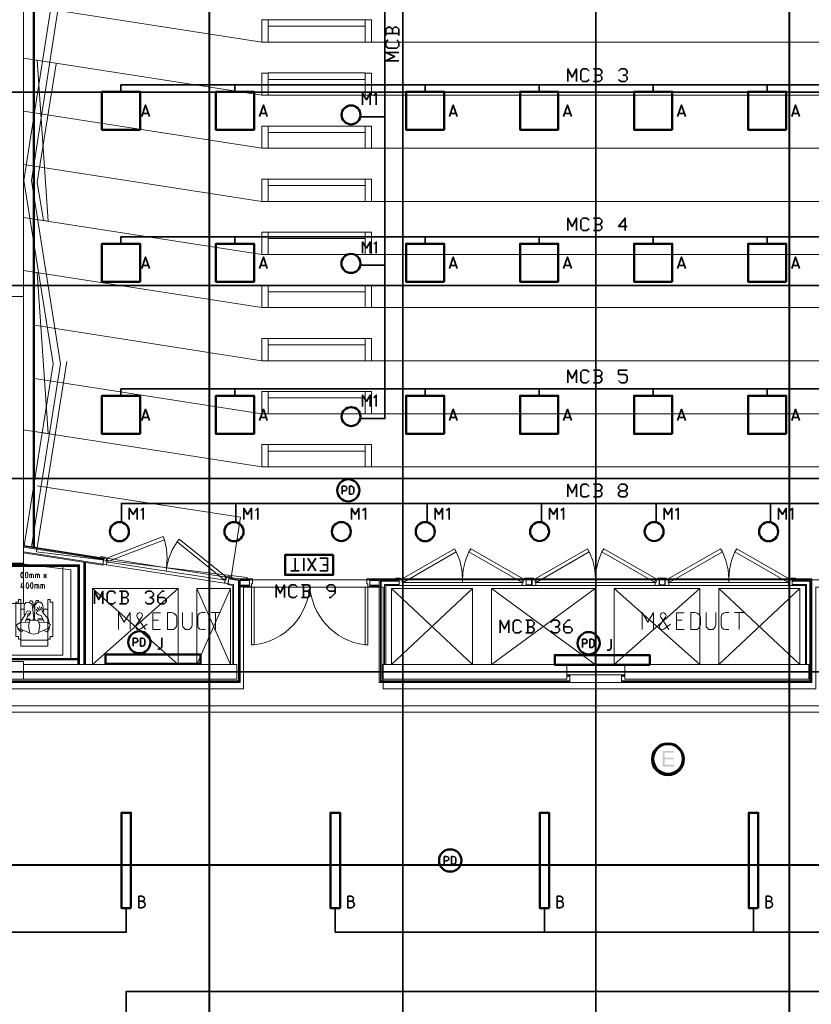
# Model space of a CAD drawing. Header units: millimetres. Extents: x 0.9 to 32.8, y 0.3 to 23.1.
# Tile 94 of 111: x 15.8 to 20.7, y 10.9 to 17. Entities that reach past the tile are written whole.
import ezdxf

# ---------------------------------------------------------------- set-up
doc = ezdxf.new("R2010")
doc.units = ezdxf.units.MM
doc.layers.add('PDF_Geometry', color=9, linetype='Continuous', true_color=0x808080)
doc.layers.add('PDF_Solid Fills', color=7, linetype='Continuous')

msp = doc.modelspace()

# ---------------------------------------------------------------- hatches: boundary and pattern name
at = {"layer": 'PDF_Solid Fills', "true_color": 0x808080, "transparency": 33554559}
for points in [[(28.2152, 16.5795), (28.2152, 16.5828), (1.3427, 16.5828), (1.3427, 16.5778), (28.2152, 16.5778)], [(28.2152, 15.3778), (28.2152, 15.3812), (1.3427, 15.3812), (1.3427, 15.3762), (28.2152, 15.3762)], [(28.2152, 14.1779), (28.2152, 14.1812), (1.3427, 14.1812), (1.3427, 14.1762), (28.2152, 14.1762)], [(28.2152, 12.9762), (28.2152, 12.9796), (1.3427, 12.9796), (1.3427, 12.9746), (28.2152, 12.9746)], [(28.2152, 11.7763), (28.2152, 11.7796), (1.3427, 11.7796), (1.3427, 11.7746), (28.2152, 11.7746)]]:
    msp.add_hatch(color=8, dxfattribs=at).paths.add_polyline_path(points)
at = {"layer": 'PDF_Solid Fills', "transparency": 33554559}
msp.add_hatch(color=256, dxfattribs=at).paths.add_polyline_path([(19.8737, 12.4863), (19.8021, 12.4863), (19.8021, 12.3879), (19.8754, 12.3879), (19.8754, 12.3996), (19.8154, 12.3996), (19.8154, 12.4329), (19.8704, 12.4329), (19.8704, 12.4446), (19.8154, 12.4446), (19.8154, 12.4746), (19.8737, 12.4746)])

# ---------------------------------------------------------------- linework, layer by layer
at = {"layer": 'PDF_Geometry', "lineweight": 5}
for points in [[(16.9889, 0.4266), (16.9889, 22.9359), (16.9889, 22.9143), (16.9838, 22.9143), (16.9838, 22.9359), (16.9838, 0.4266)], [(18.1905, 0.4266), (18.1905, 22.9359), (18.1905, 22.9143), (18.1855, 22.9143), (18.1855, 22.9359), (18.1855, 0.4266)], [(19.3904, 0.4266), (19.3904, 22.9344), (19.3904, 22.9143), (19.3854, 22.9143), (19.3854, 22.9344), (19.3854, 0.4266)], [(20.5921, 0.425), (20.5921, 22.9344), (20.5921, 22.9143), (20.5871, 22.9143), (20.5871, 22.9344), (20.5871, 0.425)]]:
    msp.add_lwpolyline(points, dxfattribs=at)
at = {"layer": 'PDF_Geometry', "lineweight": 18}
for points in [[(15.8322, 15.3095), (15.7422, 15.3095), (15.7422, 13.6529), (15.8322, 13.6529), (15.8322, 20.136), (15.7422, 20.136), (15.7422, 15.3095)], [(17.9538, 16.9895), (17.9538, 17.0295), (17.3522, 17.0295), (17.3522, 16.9895)], [(17.9538, 16.8911), (17.9538, 17.0295), (17.3522, 17.0295), (17.3522, 16.8911)], [(15.9005, 15.7912), (15.9855, 15.7778), (15.9172, 16.7778), (15.9005, 16.7811)], [(17.9538, 16.6595), (17.9538, 16.6995), (17.3522, 16.6995), (17.3522, 16.6595)], [(17.9538, 16.5611), (17.9538, 16.6995), (17.3522, 16.6995), (17.3522, 16.5611)], [(17.9538, 16.3295), (17.9538, 16.3695), (17.3522, 16.3695), (17.3522, 16.3295)], [(17.9538, 16.2312), (17.9538, 16.3695), (17.3522, 16.3695), (17.3522, 16.2312)], [(17.9538, 15.9995), (17.9538, 16.0395), (17.3522, 16.0395), (17.3522, 15.9995)], [(17.9538, 15.9012), (17.9538, 16.0395), (17.3522, 16.0395), (17.3522, 15.9012)], [(17.9538, 15.6695), (17.9538, 15.7095), (17.3522, 15.7095), (17.3522, 15.6695)], [(17.9538, 15.5712), (17.9538, 15.7095), (17.3522, 15.7095), (17.3522, 15.5712)], [(15.9005, 14.4712), (15.9855, 14.4579), (15.9172, 15.4578), (15.9005, 15.4612)], [(17.9538, 15.3395), (17.9538, 15.3795), (17.3522, 15.3795), (17.3522, 15.3395)], [(17.9538, 15.2412), (17.9538, 15.3795), (17.3522, 15.3795), (17.3522, 15.2412)], [(17.9538, 15.0095), (17.9538, 15.0495), (17.3522, 15.0495), (17.3522, 15.0095)], [(17.9538, 14.9112), (17.9538, 15.0495), (17.3522, 15.0495), (17.3522, 14.9112)], [(17.9538, 14.6795), (17.9538, 14.7195), (17.3522, 14.7195), (17.3522, 14.6795)], [(17.9538, 14.5812), (17.9538, 14.7195), (17.3522, 14.7195), (17.3522, 14.5812)], [(17.9538, 14.3495), (17.9538, 14.3895), (17.3522, 14.3895), (17.3522, 14.3495)], [(17.9538, 14.2512), (17.9538, 14.3895), (17.3522, 14.3895), (17.3522, 14.2512)], [(15.8322, 13.4029), (15.8322, 13.6529), (15.7422, 13.6529), (15.7422, 13.4029)], [(16.3372, 13.6896), (16.3405, 13.6879), (16.3405, 13.6862), (16.3405, 13.6829), (16.3122, 13.6879), (16.3122, 13.6946)], [(16.3455, 13.6612), (16.3489, 13.6829), (16.3305, 13.6846), (16.3255, 13.6462), (16.3372, 13.6446), (16.3472, 13.6429), (16.3489, 13.6596)], [(16.7205, 13.6246), (16.3489, 13.6829), (16.3455, 13.6612), (16.7172, 13.6029)], [(16.0755, 13.0812), (16.0755, 13.6329), (15.7222, 13.6329), (15.7222, 13.0812)], [(15.8272, 13.5629), (15.8306, 13.5729), (15.8306, 13.5846), (15.8272, 13.5946), (15.8239, 13.5962), (15.8206, 13.5946), (15.8155, 13.5846), (15.8155, 13.5729), (15.8206, 13.5629), (15.8239, 13.5612)], [(15.8556, 13.5629), (15.8589, 13.5729), (15.8589, 13.5846), (15.8556, 13.5946), (15.8505, 13.5962), (15.8472, 13.5946), (15.8439, 13.5846), (15.8439, 13.5729), (15.8472, 13.5629), (15.8505, 13.5612)], [(16.7205, 13.6246), (17.0922, 13.5662), (17.0888, 13.5462), (16.7172, 13.6029)], [(15.8589, 13.4979), (15.8639, 13.5079), (15.8639, 13.5179), (15.8589, 13.5296), (15.8556, 13.5312), (15.8522, 13.5296), (15.8489, 13.5179), (15.8489, 13.5079), (15.8522, 13.4979), (15.8556, 13.4962)], [(15.8872, 13.4979), (15.8905, 13.5079), (15.8905, 13.5179), (15.8872, 13.5296), (15.8839, 13.5312), (15.8789, 13.5296), (15.8756, 13.5179), (15.8756, 13.5079), (15.8789, 13.4979), (15.8839, 13.4962)], [(17.0888, 13.5462), (17.0922, 13.5662), (17.1088, 13.5646), (17.1022, 13.5246), (17.0905, 13.5279), (17.0805, 13.5279), (17.0838, 13.5462)], [(17.0988, 13.5679), (17.0988, 13.5662), (17.1288, 13.5612), (17.1288, 13.5662), (17.1039, 13.5712), (17.1005, 13.5696)], [(17.2472, 13.5062), (17.2355, 13.5062), (17.2355, 13.5546), (17.2538, 13.5546), (17.2538, 13.5246), (17.2488, 13.5246), (17.2488, 13.5062)], [(17.9722, 13.5062), (17.9838, 13.5062), (17.9838, 13.5546), (17.9655, 13.5546), (17.9655, 13.5246), (17.9705, 13.5246), (17.9705, 13.5062)], [(18.1722, 13.5596), (18.1738, 13.5579), (18.1755, 13.5562), (18.1755, 13.5546), (18.1455, 13.5546), (18.1455, 13.5596)], [(18.1838, 13.5329), (18.1838, 13.5546), (18.1655, 13.5546), (18.1655, 13.5146), (18.1871, 13.5146), (18.1871, 13.5329)], [(18.5588, 13.5329), (18.5588, 13.5546), (18.1838, 13.5546), (18.1838, 13.5329)], [(18.9355, 13.5329), (18.9355, 13.5546), (18.5588, 13.5546), (18.5588, 13.5329)], [(18.9355, 13.5329), (18.9355, 13.5546), (18.9538, 13.5546), (18.9538, 13.5146), (18.9304, 13.5146), (18.9304, 13.5329)], [(18.9438, 13.5562), (18.9438, 13.5546), (18.9721, 13.5546), (18.9721, 13.5596), (18.9471, 13.5596), (18.9438, 13.5579)], [(18.9921, 13.5146), (18.9921, 13.5546), (18.9538, 13.5546), (18.9538, 13.5146)], [(18.9888, 13.5179), (18.9888, 13.5512), (18.9555, 13.5512), (18.9555, 13.5179)], [(18.9988, 13.5596), (19.0004, 13.5579), (19.0021, 13.5562), (19.0021, 13.5546), (18.9721, 13.5546), (18.9721, 13.5596)], [(19.0105, 13.5329), (19.0105, 13.5546), (18.9921, 13.5546), (18.9921, 13.5146), (19.0138, 13.5146), (19.0138, 13.5329)], [(19.3854, 13.5329), (19.3854, 13.5546), (19.0105, 13.5546), (19.0105, 13.5329)], [(19.7621, 13.5329), (19.7621, 13.5546), (19.3854, 13.5546), (19.3854, 13.5329)], [(19.7621, 13.5329), (19.7621, 13.5546), (19.7804, 13.5546), (19.7804, 13.5146), (19.7571, 13.5146), (19.7571, 13.5329)], [(19.7704, 13.5562), (19.7704, 13.5546), (19.8004, 13.5546), (19.8004, 13.5596), (19.7738, 13.5596), (19.7721, 13.5579)], [(19.8188, 13.5146), (19.8188, 13.5546), (19.7804, 13.5546), (19.7804, 13.5146)], [(19.8171, 13.5179), (19.8171, 13.5512), (19.7821, 13.5512), (19.7821, 13.5179)], [(19.8254, 13.5596), (19.8288, 13.5579), (19.8288, 13.5562), (19.8288, 13.5546), (19.8004, 13.5546), (19.8004, 13.5596)], [(19.8371, 13.5329), (19.8371, 13.5546), (19.8188, 13.5546), (19.8188, 13.5146), (19.8421, 13.5146), (19.8421, 13.5329)], [(20.2137, 13.5329), (20.2137, 13.5546), (19.8371, 13.5546), (19.8371, 13.5329)], [(20.5887, 13.5329), (20.5887, 13.5546), (20.2137, 13.5546), (20.2137, 13.5329)], [(20.5887, 13.5329), (20.5887, 13.5546), (20.6071, 13.5546), (20.6071, 13.5146), (20.5854, 13.5146), (20.5854, 13.5329)], [(20.5971, 13.5562), (20.5971, 13.5546), (20.6271, 13.5546), (20.6271, 13.5596), (20.6004, 13.5596), (20.5987, 13.5579)], [(16.7922, 13.0229), (16.2605, 13.4946), (16.7922, 13.4946)], [(17.2488, 13.5046), (17.2655, 13.5046), (17.2655, 13.1446), (17.2488, 13.1446)], [(17.9705, 13.5046), (17.9538, 13.5046), (17.9538, 13.1446), (17.9705, 13.1446)], [(15.8155, 13.3679), (15.8155, 13.1796), (15.8006, 13.1796), (15.8006, 13.1962), (15.7839, 13.1962), (15.7839, 13.4112), (15.8006, 13.4112), (15.8006, 13.4279), (15.8155, 13.4279)], [(16.0139, 13.4112), (15.9972, 13.4112), (15.9972, 13.4279), (15.9822, 13.4279), (15.9822, 13.3679), (15.9822, 13.1796), (15.9972, 13.1796), (15.9972, 13.1962), (16.0139, 13.1962)], [(16.7255, 13.2396), (16.7522, 13.2396), (16.7639, 13.2412), (16.7739, 13.2496), (16.7822, 13.2596), (16.7839, 13.2712), (16.7839, 13.3129), (16.7822, 13.3262), (16.7739, 13.3362), (16.7639, 13.3429), (16.7522, 13.3462), (16.7255, 13.3462)], [(19.9771, 13.2396), (20.0038, 13.2396), (20.0171, 13.2412), (20.0271, 13.2496), (20.0337, 13.2596), (20.0371, 13.2712), (20.0371, 13.3129), (20.0337, 13.3262), (20.0271, 13.3362), (20.0171, 13.3429), (20.0038, 13.3462), (19.9771, 13.3462)], [(15.9255, 13.2179), (15.9322, 13.2646), (15.9239, 13.2929), (15.9039, 13.2996), (15.8889, 13.2996), (15.8705, 13.2962), (15.8622, 13.2629), (15.8705, 13.2162), (15.8989, 13.2112)], [(15.8322, 12.9312), (15.7422, 12.9312), (15.7422, 13.0413), (15.8322, 13.0413)], [(17.1572, 13.0229), (17.1572, 12.9312), (15.8322, 12.9312), (15.8322, 13.0229)], [(19.2071, 12.9312), (19.2071, 13.0229), (18.0621, 13.0229), (18.0621, 12.9312)], [(20.7104, 12.9312), (20.7104, 13.0229), (19.5671, 13.0229), (19.5671, 12.9312)], [(19.5471, 12.9112), (19.5471, 12.9596), (19.2254, 12.9596), (19.2254, 12.9112)]]:
    msp.add_lwpolyline(points, close=True, dxfattribs=at)
for points in [[(15.8356, 13.7612), (16.0155, 14.8912), (15.8339, 16.0312), (16.0139, 17.1845), (15.8339, 18.3211), (17.0222, 20.0377), (21.7554, 20.0377), (22.9453, 18.3211), (22.7653, 17.1845), (22.9437, 16.0312), (22.7637, 14.8912), (22.942, 13.7629)], [(15.8822, 13.7546), (16.0622, 14.8912), (15.8822, 16.0312), (16.0605, 17.1845), (15.8822, 18.3094), (17.0472, 19.991), (21.7304, 19.991), (22.8953, 18.3094), (22.717, 17.1845), (22.8953, 16.0312), (22.7153, 14.8912), (22.8953, 13.7562)], [(15.8922, 13.7529), (15.8922, 18.3677)], [(15.8956, 13.7529), (15.8956, 18.3661)], [(15.9005, 13.7512), (15.9005, 18.3644)], [(15.8322, 17.1211), (17.3122, 16.8911), (21.4654, 16.8911), (23.032, 17.1344)], [(17.3522, 17.0294), (17.3122, 17.0294), (17.3122, 16.8911)], [(17.9538, 17.0294), (17.9938, 17.0294), (17.9938, 16.8911)], [(15.8322, 16.7911), (17.3122, 16.5611), (21.4654, 16.5611), (23.032, 16.8045)], [(17.3522, 16.6978), (17.3122, 16.6978), (17.3122, 16.5611)], [(17.9538, 16.6978), (17.9938, 16.6978), (17.9938, 16.5611)], [(15.8322, 16.4611), (17.3122, 16.2312), (21.4654, 16.2312), (23.032, 16.4745)], [(17.3522, 16.3695), (17.3122, 16.3695), (17.3122, 16.2312)], [(17.9538, 16.3695), (17.9938, 16.3695), (17.9938, 16.2312)], [(15.8322, 16.1311), (17.3122, 15.9012), (21.4654, 15.9012), (23.032, 16.1445)], [(17.3522, 16.0395), (17.3122, 16.0395), (17.3122, 15.9012)], [(17.9538, 16.0395), (17.9938, 16.0395), (17.9938, 15.9012)], [(15.8322, 15.8012), (17.3122, 15.5712), (21.4654, 15.5712), (23.032, 15.8145)], [(17.3522, 15.7095), (17.3122, 15.7095), (17.3122, 15.5712)], [(17.9538, 15.7095), (17.9938, 15.7095), (17.9938, 15.5712)], [(15.8322, 15.4712), (17.3122, 15.2412), (21.4654, 15.2412), (22.9637, 15.4745)], [(17.3522, 15.3795), (17.3122, 15.3795), (17.3122, 15.2412)], [(17.9538, 15.3795), (17.9938, 15.3795), (17.9938, 15.2412)], [(16.1689, 13.0229), (16.1689, 13.6329), (15.7222, 13.6329), (15.7222, 15.1845)], [(16.1739, 13.0229), (16.1739, 13.6379), (15.7272, 13.6379), (15.7272, 15.1845)], [(16.1789, 13.0229), (16.1789, 13.6429), (15.7322, 13.6429), (15.7322, 15.1845)], [(15.9005, 15.1312), (17.3122, 14.9112), (21.4654, 14.9112), (22.9637, 15.1445)], [(17.3522, 15.0495), (17.3122, 15.0495), (17.3122, 14.9112)], [(17.9538, 15.0495), (17.9938, 15.0495), (17.9938, 14.9112)], [(15.9005, 14.8012), (17.3122, 14.5812), (21.4654, 14.5812), (22.9637, 14.8145)], [(17.3522, 14.7195), (17.3122, 14.7195), (17.3122, 14.5812)], [(17.9538, 14.7195), (17.9938, 14.7195), (17.9938, 14.5812)], [(15.8322, 14.4812), (17.3122, 14.2512), (21.4654, 14.2512), (22.9637, 14.4845)], [(17.3522, 14.3895), (17.3122, 14.3895), (17.3122, 14.2512)], [(17.9538, 14.3895), (17.9938, 14.3895), (17.9938, 14.2512)], [(15.9172, 14.1329), (17.1805, 13.9379), (17.1222, 13.5629)], [(16.6989, 13.8179), (16.3489, 13.6829), (16.3555, 13.6629), (16.7072, 13.7979)], [(15.8322, 13.7162), (16.3239, 13.6396), (16.3305, 13.6846), (15.8322, 13.7629)], [(16.3305, 13.6796), (15.8322, 13.7579)], [(16.3289, 13.6746), (15.8322, 13.7529)], [(16.3255, 13.6462), (15.8322, 13.7229)], [(16.2072, 13.6579), (16.2072, 13.0229)], [(16.2122, 13.6579), (16.2122, 13.0229)], [(16.2172, 13.6579), (16.2172, 13.0229)], [(15.8705, 13.5612), (15.8705, 13.5846), (15.8872, 13.5846), (15.8922, 13.5829), (15.8939, 13.5779), (15.8939, 13.5612)], [(15.8822, 13.5612), (15.8822, 13.5846)], [(15.9072, 13.5612), (15.9072, 13.5846), (15.9239, 13.5846), (15.9272, 13.5829), (15.9306, 13.5779), (15.9306, 13.5612)], [(15.9189, 13.5612), (15.9189, 13.5846)], [(15.9572, 13.5612), (15.9739, 13.5846)], [(15.9572, 13.5846), (15.9739, 13.5612)], [(16.3472, 13.6429), (17.0805, 13.5279)], [(17.1322, 13.0229), (17.1322, 13.5146), (17.1022, 13.5196), (17.1088, 13.5646), (17.1772, 13.5546), (17.1772, 12.9112), (15.7222, 12.9112), (15.7222, 13.0612), (16.1689, 13.0612)], [(17.1088, 13.5596), (17.1722, 13.5496), (17.1722, 12.9163), (15.7272, 12.9163), (15.7272, 13.0563), (16.1689, 13.0563)], [(17.1072, 13.5546), (17.1672, 13.5446), (17.1672, 12.9212), (15.7322, 12.9212), (15.7322, 13.0512), (16.1689, 13.0512)], [(15.8239, 13.5312), (15.8155, 13.5029), (15.8356, 13.5029)], [(17.1372, 13.0229), (17.1372, 13.5196), (17.1022, 13.5246)], [(17.1772, 13.5546), (17.2355, 13.5546), (17.2355, 13.5062), (17.1772, 13.5062)], [(17.1772, 13.5496), (17.2355, 13.5496)], [(17.1772, 13.5446), (17.2355, 13.5446)], [(18.0421, 13.5062), (17.9838, 13.5062), (17.9838, 13.5546), (18.0421, 13.5546)], [(17.9838, 13.5496), (18.0421, 13.5496)], [(17.9838, 13.5446), (18.0421, 13.5446)], [(20.6071, 13.5546), (20.6071, 13.5146), (20.6071, 13.5546), (20.7287, 13.5546), (20.7287, 12.9112), (18.0421, 12.9112), (18.0421, 13.5546), (18.1655, 13.5546), (18.1655, 13.5146), (18.1655, 13.5546)], [(19.2254, 12.9163), (18.0488, 12.9163), (18.0488, 13.5479), (18.1655, 13.5479)], [(19.2254, 12.9212), (18.0538, 12.9212), (18.0538, 13.5412), (18.1655, 13.5412)], [(20.6071, 13.5479), (20.7237, 13.5479), (20.7237, 12.9163), (19.5471, 12.9163)], [(20.6071, 13.5412), (20.7171, 13.5412), (20.7171, 12.9212), (19.5471, 12.9212)], [(15.8306, 13.5112), (15.8306, 13.4962)], [(15.9022, 13.4962), (15.9022, 13.5196), (15.9189, 13.5196), (15.9239, 13.5179), (15.9272, 13.5129), (15.9272, 13.4962)], [(15.9156, 13.4962), (15.9156, 13.5196)], [(15.9389, 13.4962), (15.9389, 13.5196), (15.9555, 13.5196), (15.9606, 13.5179), (15.9622, 13.5129), (15.9622, 13.4962)], [(15.9506, 13.4962), (15.9506, 13.5196)], [(16.7922, 13.4946), (16.2605, 13.0229), (16.2605, 13.4946)], [(17.1172, 13.4946), (16.9088, 13.0229), (16.9088, 13.4946), (17.1172, 13.4946), (17.1172, 13.0229), (16.9088, 13.4946)], [(17.1772, 13.5162), (17.2355, 13.5162)], [(17.1772, 13.5112), (17.2355, 13.5112)], [(17.9838, 13.5162), (18.0421, 13.5162)], [(17.9838, 13.5112), (18.0421, 13.5112)], [(18.0755, 13.0229), (18.0755, 13.5196), (18.1655, 13.5196)], [(18.0821, 13.0229), (18.0821, 13.5146), (18.1655, 13.5146)], [(18.1171, 13.4946), (18.6205, 13.4946), (18.1171, 13.0229), (18.1171, 13.4946), (18.6205, 13.0229), (18.6205, 13.4946)], [(18.1871, 13.5146), (18.9304, 13.5146)], [(18.7388, 13.4946), (19.3838, 13.4946), (19.3838, 13.0229), (19.2038, 13.0229)], [(19.3838, 13.4946), (18.7388, 13.0229), (18.7388, 13.4946), (19.3838, 13.0229)], [(19.0138, 13.5146), (19.7571, 13.5146)], [(19.5671, 13.0229), (19.5021, 13.0229), (19.5021, 13.4946), (20.0337, 13.4946), (20.0337, 13.0229), (19.5021, 13.4946)], [(19.5021, 13.0229), (20.0337, 13.4946)], [(19.8421, 13.5146), (20.5854, 13.5146)], [(20.6554, 13.4946), (20.1521, 13.0229), (20.1521, 13.4946), (20.6554, 13.4946), (20.6554, 13.0229), (20.1521, 13.4946)], [(20.6071, 13.5196), (20.6954, 13.5196), (20.6954, 13.0229)], [(20.6071, 13.5146), (20.6904, 13.5146), (20.6904, 13.0229)], [(15.8356, 13.3312), (15.8356, 13.3929), (15.8472, 13.4079), (15.8656, 13.4112), (15.8856, 13.3962), (15.8956, 13.3096)], [(15.8689, 13.4096), (15.8739, 13.4196), (15.8856, 13.4179), (15.8939, 13.3929), (15.8905, 13.3679)], [(15.9022, 13.3629), (15.8989, 13.3912), (15.9105, 13.4212), (15.9255, 13.4212), (15.9272, 13.4112)], [(15.9005, 13.3096), (15.9022, 13.3912), (15.9189, 13.4112), (15.9372, 13.4112), (15.9506, 13.3979), (15.9572, 13.3512)], [(15.8722, 13.3396), (15.8772, 13.3412), (15.8739, 13.3546), (15.8539, 13.3562), (15.8439, 13.3362), (15.8405, 13.3296), (15.8122, 13.2863)], [(15.8155, 13.3679), (15.8339, 13.3679)], [(15.8556, 13.3296), (15.8605, 13.3396), (15.8705, 13.3429), (15.8705, 13.3346), (15.8572, 13.3212), (15.8422, 13.2863)], [(15.9222, 13.3512), (15.9105, 13.3662)], [(15.9606, 13.2863), (15.9406, 13.3279), (15.9239, 13.3312), (15.9105, 13.3412), (15.9122, 13.3512)], [(15.9306, 13.3596), (15.9172, 13.3779)], [(15.9372, 13.3613), (15.9306, 13.3829)], [(15.9439, 13.3796), (15.9489, 13.3479), (15.9839, 13.3062), (15.9939, 13.2763)], [(15.9606, 13.3679), (15.9822, 13.3679)], [(16.4222, 13.2396), (16.4222, 13.3462), (16.4572, 13.2863), (16.4939, 13.3462), (16.4939, 13.2396)], [(16.6005, 13.2746), (16.5572, 13.2429), (16.5489, 13.2396), (16.5389, 13.2412), (16.5322, 13.2479), (16.5289, 13.2563), (16.5305, 13.2646), (16.5672, 13.3179), (16.5705, 13.3279), (16.5689, 13.3362), (16.5622, 13.3429), (16.5522, 13.3462), (16.5439, 13.3429), (16.5372, 13.3362), (16.5355, 13.3279), (16.5372, 13.3179), (16.5889, 13.2396)], [(16.6822, 13.2396), (16.6355, 13.2396), (16.6355, 13.3446), (16.6822, 13.3446)], [(16.8189, 13.3462), (16.8189, 13.2696), (16.8222, 13.2579), (16.8289, 13.2479), (16.8372, 13.2412), (16.8489, 13.2396), (16.8605, 13.2412), (16.8705, 13.2479), (16.8772, 13.2579), (16.8789, 13.2696), (16.8789, 13.3462)], [(16.9605, 13.2396), (16.9405, 13.2396), (16.9272, 13.2429), (16.9172, 13.2529), (16.9139, 13.2663), (16.9139, 13.3196), (16.9172, 13.3329), (16.9272, 13.3429), (16.9405, 13.3462), (16.9605, 13.3462)], [(16.9972, 13.3462), (17.0555, 13.3462)], [(17.0255, 13.2396), (17.0255, 13.3462)], [(19.6754, 13.2396), (19.6754, 13.3462), (19.7104, 13.2863), (19.7454, 13.3462), (19.7454, 13.2396)], [(19.8521, 13.2746), (19.8104, 13.2429), (19.8004, 13.2396), (19.7921, 13.2412), (19.7854, 13.2479), (19.7821, 13.2563), (19.7838, 13.2646), (19.8204, 13.3179), (19.8238, 13.3279), (19.8204, 13.3362), (19.8138, 13.3429), (19.8054, 13.3462), (19.7971, 13.3429), (19.7904, 13.3362), (19.7871, 13.3279), (19.7904, 13.3179), (19.8404, 13.2396)], [(19.9354, 13.2396), (19.8888, 13.2396), (19.8888, 13.3446), (19.9354, 13.3446)], [(20.0721, 13.3462), (20.0721, 13.2696), (20.0737, 13.2579), (20.0804, 13.2479), (20.0904, 13.2412), (20.1021, 13.2396), (20.1138, 13.2412), (20.1221, 13.2479), (20.1287, 13.2579), (20.1321, 13.2696), (20.1321, 13.3462)], [(20.2137, 13.2396), (20.1937, 13.2396), (20.1804, 13.2429), (20.1704, 13.2529), (20.1671, 13.2663), (20.1671, 13.3196), (20.1704, 13.3329), (20.1804, 13.3429), (20.1937, 13.3462), (20.2137, 13.3462)], [(20.2488, 13.3462), (20.3087, 13.3462)], [(20.2787, 13.2396), (20.2787, 13.3462)], [(15.8656, 13.2863), (15.8122, 13.2846), (15.7889, 13.2696), (15.7955, 13.2496), (15.8656, 13.2212)], [(15.8756, 13.3012), (15.8489, 13.3012)], [(15.8722, 13.3046), (15.8505, 13.3046)], [(15.9056, 13.2996), (15.8956, 13.3062), (15.8905, 13.3012)], [(15.9522, 13.2996), (15.9189, 13.3012)], [(15.9506, 13.3062), (15.9205, 13.3062)], [(15.9289, 13.2863), (15.9739, 13.2846), (15.9989, 13.2712), (15.9872, 13.2496), (15.9306, 13.2246)], [(16.6705, 13.2979), (16.6355, 13.2979)], [(19.9238, 13.2979), (19.8888, 13.2979)], [(15.7972, 13.2446), (15.8106, 13.2296), (15.8255, 13.2312), (15.8272, 13.2362)], [(15.9939, 13.2546), (15.9889, 13.2379), (15.9739, 13.2262), (15.9606, 13.2346)], [(15.9822, 13.1796), (15.9822, 13.1379), (15.8155, 13.1379), (15.8155, 13.1796)], [(15.9822, 13.1746), (15.8155, 13.1746)], [(19.5671, 12.9596), (19.2071, 12.9596)], [(19.2254, 12.9546), (19.2071, 12.9546)], [(19.2254, 12.9496), (19.2071, 12.9496)], [(19.5671, 12.9546), (19.5471, 12.9546)], [(19.5671, 12.9496), (19.5471, 12.9496)]]:
    msp.add_lwpolyline(points, dxfattribs=at)
at = {"layer": 'PDF_Geometry', "color": 254, "lineweight": 18, "true_color": 0xdcdcdc}
for points in [[(19.3888, 13.9829), (19.3888, 18.7077)], [(16.1005, 14.9062), (15.9122, 13.7229), (17.2205, 13.5629), (17.2205, 13.5496), (21.6004, 13.5496), (21.6004, 13.5529), (21.6054, 13.5829), (22.497, 13.6896), (22.637, 13.7046), (22.9253, 13.7512), (22.757, 14.8779), (22.9336, 16.0412), (22.747, 17.1628)], [(16.0339, 16.7561), (15.9156, 16.0212), (15.9555, 15.7828)], [(16.3189, 16.5828), (22.4603, 16.5828)], [(12.1207, 9.473), (22.922, 9.473), (22.9236, 11.8563), (22.9236, 12.8713), (21.6204, 12.8713), (21.6204, 13.5029), (20.7537, 13.5029), (20.7537, 12.8713), (18.0655, 12.8713), (18.0655, 13.5029), (17.1989, 13.5029), (17.1989, 12.8713), (15.6705, 12.8713), (15.6705, 12.9696), (13.494, 12.9696), (13.494, 12.8713), (11.9907, 12.8713)]]:
    msp.add_lwpolyline(points, dxfattribs=at)
at = {"layer": 'PDF_Geometry', "color": 7, "lineweight": 35}
for points in [[(17.9255, 14.5512), (18.0772, 14.5512), (18.0772, 18.3594), (17.9255, 18.3594)], [(18.1238, 16.9711), (18.1105, 16.9845), (18.0971, 16.9845), (18.0838, 16.9711), (18.0838, 16.9311)], [(18.1638, 16.9311), (18.1638, 16.9711), (18.1505, 16.9845), (18.1371, 16.9845), (18.1238, 16.9711), (18.1238, 16.9445)], [(18.0838, 16.9445), (18.1638, 16.9445)], [(18.1505, 16.9061), (18.1638, 16.8928), (18.1638, 16.8661), (18.1505, 16.8528), (18.0971, 16.8528), (18.0838, 16.8661), (18.0838, 16.8928), (18.0971, 16.9061)], [(18.1638, 16.7745), (18.0838, 16.7745), (18.1371, 16.8011), (18.0838, 16.8261), (18.1638, 16.8261)], [(19.2138, 16.6461), (19.2138, 16.7245), (19.2404, 16.6728), (19.2671, 16.7245), (19.2671, 16.6461)], [(19.3454, 16.6595), (19.3321, 16.6461), (19.3071, 16.6461), (19.2938, 16.6595), (19.2938, 16.7111), (19.3071, 16.7245), (19.3321, 16.7245), (19.3454, 16.7111)], [(19.4121, 16.6861), (19.4238, 16.6978), (19.4238, 16.7111), (19.4121, 16.7245), (19.3721, 16.7245)], [(19.3854, 16.7245), (19.3854, 16.6461)], [(19.5288, 16.7111), (19.5421, 16.7245), (19.5688, 16.7245), (19.5821, 16.7111), (19.5821, 16.6978), (19.5688, 16.6861), (19.5554, 16.6861)], [(19.3721, 16.6461), (19.4121, 16.6461), (19.4238, 16.6595), (19.4238, 16.6728), (19.4121, 16.6861), (19.3854, 16.6861)], [(19.5688, 16.6861), (19.5821, 16.6728), (19.5821, 16.6595), (19.5688, 16.6461), (19.5421, 16.6461), (19.5288, 16.6595)], [(16.4372, 16.5828), (16.4372, 16.6261), (22.342, 16.6261), (22.342, 16.5828)], [(17.1455, 16.5828), (17.1455, 16.6261)], [(18.3271, 16.5828), (18.3271, 16.6261)], [(19.0354, 16.5828), (19.0354, 16.6261)], [(19.7438, 16.5828), (19.7438, 16.6261)], [(20.4521, 16.5828), (20.4521, 16.6261)], [(17.9371, 16.5011), (17.9371, 16.5728), (17.9622, 16.5328), (17.9855, 16.5728), (17.9855, 16.5011)], [(18.0238, 16.5011), (18.0238, 16.5728), (18.0088, 16.5578)], [(16.5672, 16.4295), (16.5905, 16.4995), (16.6139, 16.4295)], [(17.2972, 16.4295), (17.3222, 16.4995), (17.3455, 16.4295)], [(18.4788, 16.4295), (18.5021, 16.4995), (18.5255, 16.4295)], [(19.1871, 16.4295), (19.2105, 16.4995), (19.2354, 16.4295)], [(19.8954, 16.4295), (19.9204, 16.4995), (19.9438, 16.4295)], [(20.6054, 16.4295), (20.6287, 16.4995), (20.6521, 16.4295)], [(16.6072, 16.4478), (16.5739, 16.4478)], [(17.3388, 16.4478), (17.3038, 16.4478)], [(17.9255, 16.4261), (18.0772, 16.4261)], [(18.5188, 16.4478), (18.4855, 16.4478)], [(19.2271, 16.4478), (19.1938, 16.4478)], [(19.9371, 16.4478), (19.9037, 16.4478)], [(20.6454, 16.4478), (20.6121, 16.4478)], [(19.2138, 15.7195), (19.2138, 15.7978), (19.2404, 15.7445), (19.2671, 15.7978), (19.2671, 15.7195)], [(19.3454, 15.7328), (19.3321, 15.7195), (19.3071, 15.7195), (19.2938, 15.7328), (19.2938, 15.7845), (19.3071, 15.7978), (19.3321, 15.7978), (19.3454, 15.7845)], [(19.4121, 15.7578), (19.4238, 15.7711), (19.4238, 15.7845), (19.4121, 15.7978), (19.3721, 15.7978)], [(19.3854, 15.7978), (19.3854, 15.7195)], [(19.5821, 15.7445), (19.5288, 15.7445), (19.5688, 15.7978), (19.5688, 15.7195)], [(19.3721, 15.7195), (19.4121, 15.7195), (19.4238, 15.7328), (19.4238, 15.7445), (19.4121, 15.7578), (19.3854, 15.7578)], [(16.4372, 15.6378), (16.4372, 15.6812), (22.342, 15.6812), (22.342, 15.6378)], [(17.1455, 15.6378), (17.1455, 15.6812)], [(18.3271, 15.6378), (18.3271, 15.6812)], [(19.0354, 15.6378), (19.0354, 15.6812)], [(19.7438, 15.6378), (19.7438, 15.6812)], [(20.4521, 15.6378), (20.4521, 15.6812)], [(17.9371, 15.5795), (17.9371, 15.6495), (17.9622, 15.6112), (17.9855, 15.6495), (17.9855, 15.5795)], [(18.0238, 15.5795), (18.0238, 15.6495), (18.0088, 15.6345)], [(16.5672, 15.4845), (16.5905, 15.5545), (16.6139, 15.4845)], [(17.2972, 15.4845), (17.3222, 15.5545), (17.3455, 15.4845)], [(18.4788, 15.4845), (18.5021, 15.5545), (18.5255, 15.4845)], [(19.1871, 15.4845), (19.2105, 15.5545), (19.2354, 15.4845)], [(19.8954, 15.4845), (19.9204, 15.5545), (19.9438, 15.4845)], [(20.6054, 15.4845), (20.6287, 15.5545), (20.6521, 15.4845)], [(16.6072, 15.5028), (16.5739, 15.5028)], [(17.3388, 15.5028), (17.3038, 15.5028)], [(17.9255, 15.5045), (18.0772, 15.5045)], [(18.5188, 15.5028), (18.4855, 15.5028)], [(19.2271, 15.5028), (19.1938, 15.5028)], [(19.9371, 15.5028), (19.9037, 15.5028)], [(20.6454, 15.5028), (20.6121, 15.5028)], [(19.2138, 14.7745), (19.2138, 14.8529), (19.2404, 14.8012), (19.2671, 14.8529), (19.2671, 14.7745)], [(19.3454, 14.7879), (19.3321, 14.7745), (19.3071, 14.7745), (19.2938, 14.7879), (19.2938, 14.8395), (19.3071, 14.8529), (19.3321, 14.8529), (19.3454, 14.8395)], [(19.4121, 14.8145), (19.4238, 14.8262), (19.4238, 14.8395), (19.4121, 14.8529), (19.3721, 14.8529)], [(19.3721, 14.7745), (19.4121, 14.7745), (19.4238, 14.7879), (19.4238, 14.8012), (19.4121, 14.8145), (19.3854, 14.8145)], [(19.3854, 14.8529), (19.3854, 14.7745)], [(19.5288, 14.7879), (19.5421, 14.7745), (19.5688, 14.7745), (19.5821, 14.7879), (19.5821, 14.8145), (19.5688, 14.8262), (19.5288, 14.8262), (19.5288, 14.8529), (19.5821, 14.8529)], [(16.4372, 14.6929), (16.4372, 14.7362), (22.342, 14.7362), (22.342, 14.6929)], [(17.1455, 14.6929), (17.1455, 14.7362)], [(17.9371, 14.6262), (17.9371, 14.6979), (17.9622, 14.6579), (17.9855, 14.6979), (17.9855, 14.6262)], [(18.0238, 14.6262), (18.0238, 14.6979), (18.0088, 14.6812)], [(18.3271, 14.6929), (18.3271, 14.7362)], [(19.0354, 14.6929), (19.0354, 14.7362)], [(19.7438, 14.6929), (19.7438, 14.7362)], [(20.4521, 14.6929), (20.4521, 14.7362)], [(16.5672, 14.5395), (16.5905, 14.6095), (16.6139, 14.5395)], [(17.2972, 14.5395), (17.3222, 14.6095), (17.3455, 14.5395)], [(18.4788, 14.5395), (18.5021, 14.6095), (18.5255, 14.5395)], [(19.1871, 14.5395), (19.2105, 14.6095), (19.2354, 14.5395)], [(19.8954, 14.5395), (19.9204, 14.6095), (19.9438, 14.5395)], [(20.6054, 14.5395), (20.6287, 14.6095), (20.6521, 14.5395)], [(16.6072, 14.5579), (16.5739, 14.5579)], [(17.3388, 14.5579), (17.3038, 14.5579)], [(18.5188, 14.5579), (18.4855, 14.5579)], [(19.2271, 14.5579), (19.1938, 14.5579)], [(19.9371, 14.5579), (19.9037, 14.5579)], [(20.6454, 14.5579), (20.6121, 14.5579)], [(19.2138, 14.0646), (19.2138, 14.1429), (19.2404, 14.0896), (19.2671, 14.1429), (19.2671, 14.0646)], [(19.3454, 14.0762), (19.3321, 14.0646), (19.3071, 14.0646), (19.2938, 14.0762), (19.2938, 14.1295), (19.3071, 14.1429), (19.3321, 14.1429), (19.3454, 14.1295)], [(19.4121, 14.1029), (19.4238, 14.1162), (19.4238, 14.1295), (19.4121, 14.1429), (19.3721, 14.1429)], [(19.3854, 14.1429), (19.3854, 14.0646)], [(19.5688, 14.1029), (19.5821, 14.0896), (19.5821, 14.0762), (19.5688, 14.0646), (19.5421, 14.0646), (19.5288, 14.0762), (19.5288, 14.0896), (19.5421, 14.1029), (19.5688, 14.1029), (19.5821, 14.1162), (19.5821, 14.1295), (19.5688, 14.1429), (19.5421, 14.1429), (19.5288, 14.1295), (19.5288, 14.1162), (19.5421, 14.1029)], [(17.8122, 14.0812), (17.8122, 14.1312), (17.8272, 14.1312), (17.8338, 14.1295), (17.8388, 14.1246), (17.8405, 14.1162), (17.8388, 14.1095), (17.8338, 14.1045), (17.8272, 14.1029), (17.8122, 14.1029)], [(19.3721, 14.0646), (19.4121, 14.0646), (19.4238, 14.0762), (19.4238, 14.0896), (19.4121, 14.1029), (19.3854, 14.1029)], [(16.4405, 13.9062), (16.4405, 14.0245), (22.337, 14.0245), (22.337, 13.9062)], [(17.1505, 13.9062), (17.1505, 14.0245)], [(18.3388, 13.9062), (18.3388, 14.0245)], [(19.0505, 13.9062), (19.0505, 14.0245)], [(19.7621, 13.9062), (19.7621, 14.0245)], [(20.4737, 13.9062), (20.4737, 14.0245)], [(16.4889, 13.9246), (16.4889, 13.9946), (16.5139, 13.9562), (16.5372, 13.9946), (16.5372, 13.9246)], [(16.5755, 13.9246), (16.5755, 13.9946), (16.5605, 13.9796)], [(17.2005, 13.9246), (17.2005, 13.9946), (17.2238, 13.9562), (17.2472, 13.9946), (17.2472, 13.9246)], [(17.2872, 13.9246), (17.2872, 13.9946), (17.2722, 13.9796)], [(17.8688, 13.9246), (17.8688, 13.9946), (17.8921, 13.9562), (17.9155, 13.9946), (17.9155, 13.9246)], [(17.9555, 13.9246), (17.9555, 13.9946), (17.9388, 13.9796)], [(18.3888, 13.9246), (18.3888, 13.9946), (18.4121, 13.9562), (18.4355, 13.9946), (18.4355, 13.9246)], [(18.4755, 13.9246), (18.4755, 13.9946), (18.4605, 13.9796)], [(19.1004, 13.9246), (19.1004, 13.9946), (19.1238, 13.9562), (19.1471, 13.9946), (19.1471, 13.9246)], [(19.1871, 13.9246), (19.1871, 13.9946), (19.1705, 13.9796)], [(19.8121, 13.9246), (19.8121, 13.9946), (19.8354, 13.9562), (19.8588, 13.9946), (19.8588, 13.9246)], [(19.8988, 13.9246), (19.8988, 13.9946), (19.8821, 13.9796)], [(20.5221, 13.9246), (20.5221, 13.9946), (20.5471, 13.9562), (20.5704, 13.9946), (20.5704, 13.9246)], [(20.6087, 13.9246), (20.6087, 13.9946), (20.5937, 13.9796)], [(17.5188, 13.6062), (17.5188, 13.6846)], [(17.5738, 13.6846), (17.5738, 13.6062)], [(17.6488, 13.6846), (17.5972, 13.6062)], [(17.6488, 13.6062), (17.5972, 13.6846)], [(17.6722, 13.6846), (17.7205, 13.6846), (17.7205, 13.6062), (17.6722, 13.6062)], [(17.5438, 13.6062), (17.4922, 13.6062)], [(17.7205, 13.6429), (17.6905, 13.6429)], [(16.2722, 13.3996), (16.2722, 13.4779), (16.2989, 13.4262), (16.3239, 13.4779), (16.3239, 13.3996)], [(16.4039, 13.4129), (16.3905, 13.3996), (16.3639, 13.3996), (16.3505, 13.4129), (16.3505, 13.4646), (16.3639, 13.4779), (16.3905, 13.4779), (16.4039, 13.4646)], [(16.4689, 13.4396), (16.4822, 13.4529), (16.4822, 13.4646), (16.4689, 13.4779), (16.4289, 13.4779)], [(16.4422, 13.4779), (16.4422, 13.3996)], [(16.5872, 13.4646), (16.6005, 13.4779), (16.6255, 13.4779), (16.6389, 13.4646), (16.6389, 13.4529), (16.6255, 13.4396), (16.6139, 13.4396)], [(16.6655, 13.4396), (16.7055, 13.4396), (16.7189, 13.4262), (16.7189, 13.4129), (16.7055, 13.3996), (16.6789, 13.3996), (16.6655, 13.4129), (16.6655, 13.4529), (16.6922, 13.4779), (16.7055, 13.4779)], [(17.4022, 13.4396), (17.4022, 13.5179), (17.4272, 13.4662), (17.4538, 13.5179), (17.4538, 13.4396)], [(17.5322, 13.4529), (17.5205, 13.4396), (17.4938, 13.4396), (17.4805, 13.4529), (17.4805, 13.5062), (17.4938, 13.5179), (17.5205, 13.5179), (17.5322, 13.5062)], [(17.5988, 13.4796), (17.6122, 13.4929), (17.6122, 13.5062), (17.5988, 13.5179), (17.5588, 13.5179)], [(17.5588, 13.4396), (17.5988, 13.4396), (17.6122, 13.4529), (17.6122, 13.4662), (17.5988, 13.4796), (17.5722, 13.4796)], [(17.5722, 13.5179), (17.5722, 13.4396)], [(17.7305, 13.4396), (17.7421, 13.4396), (17.7688, 13.4662), (17.7688, 13.5062), (17.7555, 13.5179), (17.7305, 13.5179), (17.7172, 13.5062), (17.7172, 13.4929), (17.7305, 13.4796), (17.7688, 13.4796)], [(16.4289, 13.3996), (16.4689, 13.3996), (16.4822, 13.4129), (16.4822, 13.4262), (16.4689, 13.4396), (16.4422, 13.4396)], [(16.6255, 13.4396), (16.6389, 13.4262), (16.6389, 13.4129), (16.6255, 13.3996), (16.6005, 13.3996), (16.5872, 13.4129)], [(18.7938, 13.2196), (18.7938, 13.2979), (18.8205, 13.2446), (18.8471, 13.2979), (18.8471, 13.2196)], [(18.9255, 13.2329), (18.9121, 13.2196), (18.8855, 13.2196), (18.8738, 13.2329), (18.8738, 13.2846), (18.8855, 13.2979), (18.9121, 13.2979), (18.9255, 13.2846)], [(18.9905, 13.2579), (19.0038, 13.2712), (19.0038, 13.2846), (18.9905, 13.2979), (18.9521, 13.2979)], [(18.9655, 13.2979), (18.9655, 13.2196)], [(19.1088, 13.2846), (19.1221, 13.2979), (19.1488, 13.2979), (19.1621, 13.2846), (19.1621, 13.2712), (19.1488, 13.2579), (19.1355, 13.2579)], [(19.1888, 13.2579), (19.2271, 13.2579), (19.2404, 13.2446), (19.2404, 13.2329), (19.2271, 13.2196), (19.2004, 13.2196), (19.1888, 13.2329), (19.1888, 13.2712), (19.2138, 13.2979), (19.2271, 13.2979)], [(18.9521, 13.2196), (18.9905, 13.2196), (19.0038, 13.2329), (19.0038, 13.2446), (18.9905, 13.2579), (18.9655, 13.2579)], [(19.1488, 13.2579), (19.1621, 13.2446), (19.1621, 13.2329), (19.1488, 13.2196), (19.1221, 13.2196), (19.1088, 13.2329)], [(16.5139, 13.1362), (16.5139, 13.1862), (16.5289, 13.1862), (16.5355, 13.1846), (16.5405, 13.1796), (16.5422, 13.1729), (16.5405, 13.1662), (16.5355, 13.1613), (16.5289, 13.1596), (16.5139, 13.1596)], [(16.6655, 13.1179), (16.6738, 13.1179), (16.6822, 13.1196), (16.6872, 13.1246), (16.6905, 13.1329), (16.6905, 13.1879)], [(19.3054, 13.1296), (19.3054, 13.1796), (19.3204, 13.1796), (19.3271, 13.1779), (19.3321, 13.1729), (19.3338, 13.1662), (19.3321, 13.1596), (19.3271, 13.1546), (19.3204, 13.1529), (19.3054, 13.1529)], [(19.4571, 13.1112), (19.4654, 13.1112), (19.4738, 13.1129), (19.4788, 13.1196), (19.4821, 13.1263), (19.4821, 13.1813)], [(18.4455, 11.7813), (18.4455, 11.8296), (18.4605, 11.8296), (18.4671, 11.828), (18.4721, 11.823), (18.4738, 11.8163), (18.4721, 11.8096), (18.4671, 11.8046), (18.4605, 11.803), (18.4455, 11.803)], [(16.5672, 11.5513), (16.5755, 11.553), (16.5822, 11.558), (16.5839, 11.5663), (16.5822, 11.5746), (16.5755, 11.5796), (16.5672, 11.583), (16.5489, 11.583), (16.5489, 11.5113), (16.5672, 11.5113), (16.5772, 11.5146), (16.5855, 11.5213), (16.5872, 11.5313), (16.5855, 11.5413), (16.5772, 11.548), (16.5672, 11.5513), (16.5489, 11.5513)], [(17.8672, 11.5513), (17.8755, 11.553), (17.8805, 11.558), (17.8821, 11.5663), (17.8805, 11.5746), (17.8755, 11.5796), (17.8672, 11.583), (17.8472, 11.583), (17.8472, 11.5113), (17.8672, 11.5113), (17.8772, 11.5146), (17.8838, 11.5213), (17.8872, 11.5313), (17.8838, 11.5413), (17.8772, 11.548), (17.8672, 11.5513), (17.8472, 11.5513)], [(19.1654, 11.5513), (19.1738, 11.553), (19.1804, 11.558), (19.1821, 11.5663), (19.1804, 11.5746), (19.1738, 11.5796), (19.1654, 11.583), (19.1471, 11.583), (19.1471, 11.5113), (19.1654, 11.5113), (19.1754, 11.5146), (19.1838, 11.5213), (19.1854, 11.5313), (19.1838, 11.5413), (19.1754, 11.548), (19.1654, 11.5513), (19.1471, 11.5513)], [(20.4654, 11.5513), (20.4737, 11.553), (20.4787, 11.558), (20.4804, 11.5663), (20.4787, 11.5746), (20.4737, 11.5796), (20.4654, 11.583), (20.4454, 11.583), (20.4454, 11.5113), (20.4654, 11.5113), (20.4754, 11.5146), (20.4821, 11.5213), (20.4854, 11.5313), (20.4821, 11.5413), (20.4754, 11.548), (20.4654, 11.5513), (20.4454, 11.5513)], [(12.5723, 11.5096), (12.5723, 11.3596), (16.4705, 11.3596), (16.4705, 11.5096)], [(17.7688, 11.5096), (17.7688, 11.3596), (21.667, 11.3596), (21.667, 11.5096)], [(19.0688, 11.5096), (19.0688, 11.3596)], [(20.3671, 11.3596), (20.3671, 11.5096)], [(16.4705, 10.8413), (16.4705, 10.9913), (21.667, 10.9913), (21.667, 10.8413)]]:
    msp.add_lwpolyline(points, dxfattribs=at)
at = {"layer": 'PDF_Geometry', "lineweight": 5}
for points in [[(28.2152, 16.5795), (28.2152, 16.5828), (1.3427, 16.5828), (1.3427, 16.5778), (28.2152, 16.5778)], [(28.2152, 15.3778), (28.2152, 15.3812), (1.3427, 15.3812), (1.3427, 15.3762), (28.2152, 15.3762)], [(28.2152, 14.1779), (28.2152, 14.1812), (1.3427, 14.1812), (1.3427, 14.1762), (28.2152, 14.1762)], [(28.2152, 12.9762), (28.2152, 12.9796), (1.3427, 12.9796), (1.3427, 12.9746), (28.2152, 12.9746)], [(28.2152, 11.7763), (28.2152, 11.7796), (1.3427, 11.7796), (1.3427, 11.7746), (28.2152, 11.7746)]]:
    msp.add_lwpolyline(points, close=True, dxfattribs=at)
at = {"layer": 'PDF_Geometry', "color": 3, "lineweight": 50}
for points in [[(16.5555, 16.3462), (16.5555, 16.5828), (16.3189, 16.5828), (16.3189, 16.3462)], [(17.2638, 16.3462), (17.2638, 16.5828), (17.0272, 16.5828), (17.0272, 16.3462)], [(18.4455, 16.3462), (18.4455, 16.5828), (18.2088, 16.5828), (18.2088, 16.3462)], [(19.1538, 16.3462), (19.1538, 16.5828), (18.9171, 16.5828), (18.9171, 16.3462)], [(19.8621, 16.3462), (19.8621, 16.5828), (19.6254, 16.5828), (19.6254, 16.3462)], [(20.5704, 16.3462), (20.5704, 16.5828), (20.3337, 16.5828), (20.3337, 16.3462)], [(16.5555, 15.4012), (16.5555, 15.6378), (16.3189, 15.6378), (16.3189, 15.4012)], [(17.2638, 15.4012), (17.2638, 15.6378), (17.0272, 15.6378), (17.0272, 15.4012)], [(18.4455, 15.4012), (18.4455, 15.6378), (18.2088, 15.6378), (18.2088, 15.4012)], [(19.1538, 15.4012), (19.1538, 15.6378), (18.9171, 15.6378), (18.9171, 15.4012)], [(19.8621, 15.4012), (19.8621, 15.6378), (19.6254, 15.6378), (19.6254, 15.4012)], [(20.5704, 15.4012), (20.5704, 15.6378), (20.3337, 15.6378), (20.3337, 15.4012)], [(16.5555, 14.4562), (16.5555, 14.6929), (16.3189, 14.6929), (16.3189, 14.4562)], [(17.2638, 14.4562), (17.2638, 14.6929), (17.0272, 14.6929), (17.0272, 14.4562)], [(18.4455, 14.4562), (18.4455, 14.6929), (18.2088, 14.6929), (18.2088, 14.4562)], [(19.1538, 14.4562), (19.1538, 14.6929), (18.9171, 14.6929), (18.9171, 14.4562)], [(19.8621, 14.4562), (19.8621, 14.6929), (19.6254, 14.6929), (19.6254, 14.4562)], [(20.5704, 14.4562), (20.5704, 14.6929), (20.3337, 14.6929), (20.3337, 14.4562)], [(17.7555, 13.7046), (17.4572, 13.7046), (17.4572, 13.5796), (17.7555, 13.5796)], [(16.9305, 13.0279), (16.9305, 13.0862), (16.3405, 13.0862), (16.3405, 13.0279)], [(19.7221, 13.0213), (19.7221, 13.0812), (19.1321, 13.0812), (19.1321, 13.0213)], [(16.4989, 11.5096), (16.4989, 12.1013), (16.4405, 12.1013), (16.4405, 11.5096)], [(17.7988, 11.5096), (17.7988, 12.1013), (17.7388, 12.1013), (17.7388, 11.5096)], [(19.0971, 11.5096), (19.0971, 12.1013), (19.0388, 12.1013), (19.0388, 11.5096)], [(20.3971, 11.5096), (20.3971, 12.1013), (20.3371, 12.1013), (20.3371, 11.5096)]]:
    msp.add_lwpolyline(points, close=True, dxfattribs=at)
at = {"layer": 'PDF_Geometry', "color": 254, "lineweight": 18, "true_color": 0xdcdcdc}
for points in [[(15.7039, 13.6462), (15.8372, 13.6462), (16.1255, 13.6112), (16.1255, 13.0596), (15.6705, 13.0596), (15.6705, 13.0179), (14.9289, 13.0179), (14.9289, 13.9412), (15.0539, 13.9412), (15.0539, 14.0945), (14.9289, 14.0945), (14.9272, 14.8829), (15.0589, 14.8829), (15.0589, 15.1812), (15.7039, 15.1812)], [(22.7453, 9.5763), (22.7453, 12.7663), (2.8243, 12.7663), (2.8243, 9.5763)], [(22.707, 9.6164), (22.707, 12.7263), (2.8643, 12.7263), (2.8643, 9.6164)]]:
    msp.add_lwpolyline(points, close=True, dxfattribs=at)
at = {"layer": 'PDF_Geometry', "color": 7, "lineweight": 35}
for points in [[(17.8572, 14.0812), (17.8688, 14.0812), (17.8772, 14.0829), (17.8821, 14.0879), (17.8838, 14.0962), (17.8838, 14.1162), (17.8821, 14.1229), (17.8772, 14.1279), (17.8688, 14.1312), (17.8572, 14.1312)], [(16.5589, 13.1362), (16.5705, 13.1362), (16.5788, 13.1396), (16.5839, 13.1446), (16.5855, 13.1512), (16.5855, 13.1713), (16.5839, 13.1796), (16.5788, 13.1846), (16.5705, 13.1862), (16.5589, 13.1862)], [(19.3504, 13.1296), (19.3621, 13.1296), (19.3704, 13.1329), (19.3754, 13.1379), (19.3771, 13.1462), (19.3771, 13.1646), (19.3754, 13.1729), (19.3704, 13.1779), (19.3621, 13.1796), (19.3504, 13.1796)], [(18.4905, 11.7813), (18.5021, 11.7813), (18.5105, 11.783), (18.5155, 11.7879), (18.5171, 11.7963), (18.5171, 11.8146), (18.5155, 11.823), (18.5105, 11.828), (18.5021, 11.8296), (18.4905, 11.8296)]]:
    msp.add_lwpolyline(points, close=True, dxfattribs=at)
at = {"layer": 'PDF_Geometry', "color": 8, "lineweight": 18, "true_color": 0x767676}
for points in [[(16.7855, 13.7862), (16.7555, 13.7362), (16.7339, 13.6812), (16.7205, 13.6246), (16.7239, 13.6829), (16.7205, 13.7412), (16.7072, 13.7979), (16.6989, 13.8179)], [(18.5988, 13.7229), (18.5771, 13.6696), (18.5638, 13.6112), (18.5588, 13.5546), (18.5555, 13.6112), (18.5421, 13.6696), (18.5205, 13.7229)], [(19.4254, 13.7229), (19.4038, 13.6696), (19.3904, 13.6112), (19.3854, 13.5546), (19.3821, 13.6112), (19.3688, 13.6696), (19.3471, 13.7229)], [(20.2521, 13.7229), (20.2304, 13.6696), (20.2171, 13.6112), (20.2137, 13.5546), (20.2087, 13.6112), (20.1954, 13.6696), (20.1738, 13.7229)]]:
    msp.add_lwpolyline(points, dxfattribs=at)
for points in [[(16.7989, 13.8029), (17.0922, 13.5662), (17.0788, 13.5496), (16.7855, 13.7862)], [(18.5088, 13.7412), (18.1838, 13.5546), (18.1938, 13.5346), (18.5205, 13.7229)], [(18.6105, 13.7412), (18.9355, 13.5546), (18.9255, 13.5346), (18.5988, 13.7229)], [(19.3354, 13.7412), (19.0105, 13.5546), (19.0205, 13.5346), (19.3471, 13.7229)], [(19.4371, 13.7412), (19.7621, 13.5546), (19.7521, 13.5346), (19.4254, 13.7229)], [(20.1621, 13.7412), (19.8371, 13.5546), (19.8471, 13.5346), (20.1738, 13.7229)], [(20.2637, 13.7412), (20.5887, 13.5546), (20.5787, 13.5346), (20.2521, 13.7229)]]:
    msp.add_lwpolyline(points, close=True, dxfattribs=at)
at = {"layer": 'PDF_Geometry', "lineweight": 18}
msp.add_lwpolyline([(17.2655, 13.1446, 0.368577), (17.6105, 13.5196, 0.367662), (17.9538, 13.1446)], format="xyb", dxfattribs=at)
at = {"layer": 'PDF_Geometry', "color": 3, "lineweight": 50}
for centre, radius in [((17.8666, 16.4385), 0.0588), ((17.8662, 15.5156), 0.0593), ((17.8667, 14.5636), 0.0588), ((17.8495, 14.1051), 0.0693), ((16.4278, 13.8486), 0.0593), ((17.1395, 13.8486), 0.0593), ((17.8064, 13.8491), 0.0588), ((18.3277, 13.8486), 0.0593), ((19.038, 13.8491), 0.0588), ((19.7497, 13.8491), 0.0588), ((20.461, 13.8486), 0.0593), ((16.5517, 13.1614), 0.0688), ((19.3428, 13.1551), 0.0693), ((18.4829, 11.8051), 0.0693)]:
    msp.add_circle(centre, radius, dxfattribs=at)
at = {"layer": 'PDF_Geometry', "color": 4, "lineweight": 50}
for centre, radius in [((19.8352, 12.4344), 0.0985), ((19.8363, 12.4366), 0.0924)]:
    msp.add_circle(centre, radius, dxfattribs=at)
at = {"layer": 'PDF_Solid Fills', "color": 8, "lineweight": 5, "true_color": 0x808080, "transparency": 33554559}
for points in [[(16.9889, 0.4266), (16.9889, 22.9359), (16.9839, 0.4266), (16.9839, 22.9359)], [(18.1905, 0.4266), (18.1905, 22.9359), (18.1855, 0.4266), (18.1855, 22.9359)], [(19.3904, 0.4266), (19.3904, 22.9343), (19.3854, 0.4266), (19.3854, 22.9343)], [(20.5921, 0.425), (20.5921, 22.9343), (20.5871, 0.425), (20.5871, 22.9343)]]:
    msp.add_solid(points, dxfattribs=at)

doc.saveas('drawing.dxf')
